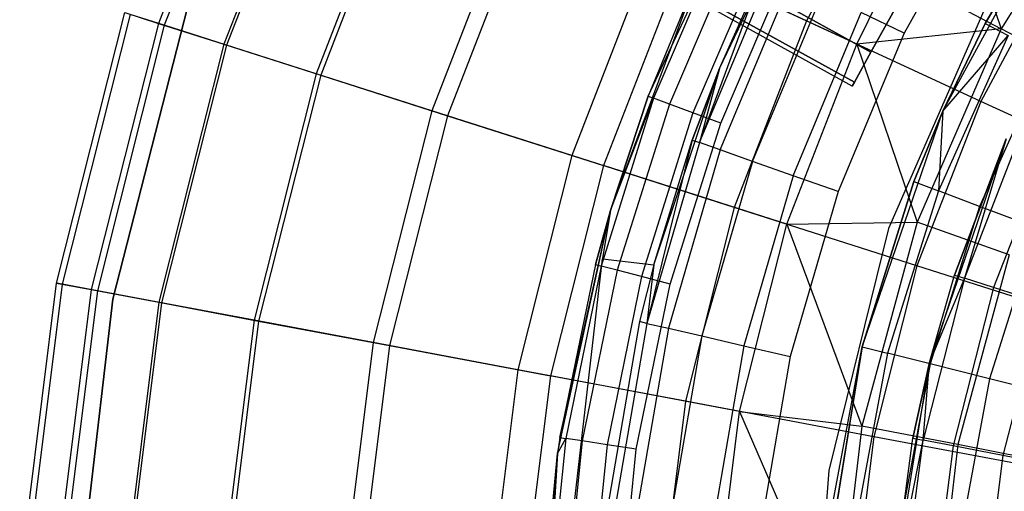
# Model space of a CAD drawing. Extents: x 0.1 to 26.5, y -19.1 to 0.
# Tile 150 of 256: x 10.4 to 11.7, y -11.5 to -10.9. Entities that reach past the tile are written whole.
import ezdxf

# ---------------------------------------------------------------- set-up
doc = ezdxf.new("R2010")
doc.units = 0
doc.header["$LTSCALE"] = 2.54
doc.layers.get('0').update_dxf_attribs({"linetype": 'CONTINUOUS'})

# ---------------------------------------------------------------- blocks, each defined once
blk = doc.blocks.new('7777_STL')
at = {"color": 0}
for p, q in [((8.232, -9.138, 28.3158), (11.4913, -10.9399, 28.3159)), ((8.232, -9.138, 28.3158), (11.4913, -10.9399, 28.3159)), ((11.4913, -10.9399, 28.0507), (8.2751, -9.1616, 28.0505)), ((11.4913, -10.9399, 28.0507), (8.2751, -9.1616, 28.0505)), ((11.467, -10.984, 28.1833), (8.2243, -9.1846, 28.231)), ((8.2243, -9.1846, 28.231), (11.4698, -10.9789, 28.2311)), ((8.2243, -9.1846, 28.231), (11.4698, -10.9789, 28.2311)), ((11.467, -10.984, 28.1833), (8.2243, -9.1846, 28.231)), ((11.4698, -10.9789, 28.1354), (8.2399, -9.1931, 28.1353)), ((11.4698, -10.9789, 28.1354), (8.2399, -9.1931, 28.1353)), ((11.467, -10.984, 28.1833), (8.2399, -9.1931, 28.1353)), ((11.467, -10.984, 28.1833), (8.2399, -9.1931, 28.1353)), ((10.6984, -10.5723, 34.6087), (10.57, -10.9028, 34.6087)), ((10.6984, -10.5723, 34.6087), (10.57, -10.9028, 34.6087)), ((10.7057, -10.5757, 35.7026), (10.5776, -10.9052, 35.7026)), ((10.7057, -10.5757, 35.7026), (10.5776, -10.9052, 35.7026)), ((10.7792, -10.6096, 34.1786), (10.6547, -10.9298, 34.1786)), ((10.7792, -10.6096, 34.1786), (10.6547, -10.9298, 34.1786)), ((10.7824, -10.6111, 36.0218), (10.6581, -10.9309, 36.0218)), ((10.7824, -10.6111, 36.0218), (10.6581, -10.9309, 36.0218)), ((10.8928, -10.662, 36.3288), (10.7739, -10.9679, 36.3288)), ((10.8928, -10.662, 36.3288), (10.7739, -10.9679, 36.3288)), ((10.8983, -10.6645, 33.7595), (10.7798, -10.9697, 33.7595)), ((10.8983, -10.6645, 33.7595), (10.7798, -10.9697, 33.7595)), ((11.5305, -10.6722, 37.1352), (11.408, -10.8996, 37.1352)), ((11.5305, -10.6722, 37.1352), (11.408, -10.8996, 37.1352)), ((11.8038, -10.6782, 32.37), (11.6597, -10.9097, 32.37)), ((11.8038, -10.6782, 32.37), (11.6597, -10.9097, 32.37)), ((11.5912, -10.7098, 32.6088), (11.6597, -10.9097, 32.37)), ((11.5912, -10.7098, 32.6088), (11.6597, -10.9097, 32.37)), ((11.0352, -10.7277, 36.6194), (10.9234, -11.0156, 36.6194)), ((11.0352, -10.7277, 36.6194), (10.9234, -11.0156, 36.6194)), ((11.2953, -10.9611, 28.8742), (11.4107, -10.7199, 28.8742)), ((11.2953, -10.9611, 28.8742), (11.4107, -10.7199, 28.8742)), ((11.6421, -10.7218, 29.6742), (11.5343, -10.9155, 29.6742)), ((11.6421, -10.7218, 29.6742), (11.5343, -10.9155, 29.6742)), ((11.0548, -10.7367, 33.3555), (10.9439, -11.0221, 33.3555)), ((11.0548, -10.7367, 33.3555), (10.9439, -11.0221, 33.3555)), ((11.5842, -11.016, 31.7521), (11.7379, -10.7347, 31.7521)), ((11.5842, -11.016, 31.7521), (11.7379, -10.7347, 31.7521)), ((11.6387, -10.9028, 27.2532), (11.7379, -10.7347, 27.2532)), ((11.7379, -10.7347, 31.7521), (11.6387, -10.9028, 27.2532)), ((11.6387, -10.9028, 27.2532), (11.7379, -10.7347, 27.2532)), ((11.7379, -10.7347, 31.7521), (11.6387, -10.9028, 27.2532)), ((11.2032, -10.9969, 25.4783), (11.2999, -10.7908, 25.4401)), ((11.2032, -10.9969, 25.4783), (11.2999, -10.7908, 25.4401)), ((11.2999, -10.7908, 25.4401), (11.2103, -10.9995, 25.4401)), ((11.2999, -10.7908, 25.4401), (11.2103, -10.9995, 25.4401)), ((11.2078, -10.8073, 36.8894), (11.1044, -11.0733, 36.8894)), ((11.2078, -10.8073, 36.8894), (11.1044, -11.0733, 36.8894)), ((11.408, -10.8996, 37.1352), (11.2078, -10.8073, 36.8894)), ((11.408, -10.8996, 37.1352), (11.2078, -10.8073, 36.8894)), ((11.3194, -10.8004, 25.4076), (11.2307, -11.0071, 25.4076)), ((11.3194, -10.8004, 25.4076), (11.2307, -11.0071, 25.4076)), ((11.7412, -10.8029, 37.3532), (11.6332, -11.0035, 37.3532)), ((11.7412, -10.8029, 37.3532), (11.6332, -11.0035, 37.3532)), ((11.3485, -10.8146, 25.386), (11.2611, -11.0183, 25.386)), ((11.3485, -10.8146, 25.386), (11.2611, -11.0183, 25.386)), ((11.2469, -10.8253, 32.9707), (11.1455, -11.0865, 32.9707)), ((11.2469, -10.8253, 32.9707), (11.1455, -11.0865, 32.9707)), ((11.4729, -10.9295, 32.6088), (11.2469, -10.8253, 32.9707)), ((11.4729, -10.9295, 32.6088), (11.2469, -10.8253, 32.9707)), ((11.3543, -10.8283, 29.4742), (11.2695, -11.0568, 29.536)), ((11.3543, -10.8283, 29.4742), (11.2695, -11.0568, 29.536)), ((11.2695, -11.0568, 29.536), (11.3631, -10.8325, 29.536)), ((11.2695, -11.0568, 29.536), (11.3631, -10.8325, 29.536)), ((11.2953, -10.9611, 28.8742), (11.3543, -10.8283, 29.4742)), ((11.2953, -10.9611, 28.8742), (11.3543, -10.8283, 29.4742)), ((11.2953, -10.9611, 29.4742), (11.3543, -10.8283, 29.4742)), ((11.2953, -10.9611, 29.4742), (11.3543, -10.8283, 29.4742)), ((11.297, -11.0316, 25.3783), (11.3828, -10.8315, 25.3783)), ((11.297, -11.0316, 25.3783), (11.3828, -10.8315, 25.3783)), ((11.1543, -11.1444, 28.3783), (11.2665, -10.8437, 28.3783)), ((11.1543, -11.1444, 28.3783), (11.2665, -10.8437, 28.3783)), ((11.2665, -10.8437, 28.3783), (11.2032, -10.9969, 25.4783)), ((11.2665, -10.8437, 28.3783), (11.2032, -10.9969, 25.4783)), ((11.2665, -10.8437, 25.4783), (11.2032, -10.9969, 25.4783)), ((11.2665, -10.8437, 25.4783), (11.2032, -10.9969, 25.4783)), ((11.2963, -11.0663, 29.5918), (11.3887, -10.8449, 29.5918)), ((11.2963, -11.0663, 29.5918), (11.3887, -10.8449, 29.5918)), ((11.4729, -10.9295, 32.6088), (11.5191, -10.8358, 32.6088)), ((11.4729, -10.9295, 32.6088), (11.5191, -10.8358, 32.6088)), ((11.5191, -10.8358, 32.6088), (11.6597, -10.9097, 32.37)), ((11.5191, -10.8358, 32.6088), (11.6597, -10.9097, 32.37)), ((11.338, -11.081, 29.636), (11.4285, -10.8642, 29.636)), ((11.338, -11.081, 29.636), (11.4285, -10.8642, 29.636)), ((11.4913, -10.9399, 28.0507), (11.5295, -10.871, 27.9963)), ((11.5295, -10.871, 28.3703), (11.4913, -10.9399, 28.3159)), ((11.4913, -10.9399, 28.0507), (11.5295, -10.871, 27.9963)), ((11.5295, -10.871, 28.3703), (11.4913, -10.9399, 28.3159)), ((10.6077, -10.8821, 28.8742), (10.5109, -11.2589, 28.8742)), ((10.5109, -11.2589, 28.4742), (10.6077, -10.8821, 28.4742)), ((10.6077, -10.8821, 28.8742), (10.5109, -11.2589, 28.8742)), ((10.5109, -11.2589, 28.4742), (10.6077, -10.8821, 28.4742)), ((11.6431, -10.8723, 28.4742), (11.514, -11.1676, 28.4742)), ((11.6431, -10.8723, 28.4742), (11.514, -11.1676, 28.4742)), ((11.6431, -10.8723, 29.6742), (11.514, -11.1676, 29.6742)), ((11.6431, -10.8723, 29.6742), (11.514, -11.1676, 29.6742)), ((10.4384, -11.2381, 35.0456), (10.5265, -10.8889, 35.0456)), ((10.4384, -11.2381, 35.0456), (10.5265, -10.8889, 35.0456)), ((10.5336, -10.8911, 35.3757), (10.4456, -11.2394, 35.3757)), ((10.5336, -10.8911, 35.3757), (10.4456, -11.2394, 35.3757)), ((10.5265, -10.8889, 35.0456), (10.57, -10.9028, 34.6087)), ((10.5265, -10.8889, 35.0456), (10.57, -10.9028, 34.6087)), ((10.5776, -10.9052, 35.7026), (10.5336, -10.8911, 35.3757)), ((10.5776, -10.9052, 35.7026), (10.5336, -10.8911, 35.3757)), ((11.3906, -11.0996, 29.6644), (11.4787, -10.8886, 29.6644)), ((11.3906, -11.0996, 29.6644), (11.4787, -10.8886, 29.6644)), ((11.5343, -10.9155, 29.6742), (11.4787, -10.8886, 29.6644)), ((11.5343, -10.9155, 29.6742), (11.4787, -10.8886, 29.6644)), ((10.57, -10.9028, 34.6087), (10.4832, -11.2465, 34.6087)), ((10.57, -10.9028, 34.6087), (10.4832, -11.2465, 34.6087)), ((10.5776, -10.9052, 35.7026), (10.4911, -11.248, 35.7026)), ((10.5776, -10.9052, 35.7026), (10.4911, -11.248, 35.7026)), ((10.57, -10.9028, 34.6087), (10.6547, -10.9298, 34.1786)), ((10.57, -10.9028, 34.6087), (10.6547, -10.9298, 34.1786)), ((10.6581, -10.9309, 36.0218), (10.5776, -10.9052, 35.7026)), ((10.6581, -10.9309, 36.0218), (10.5776, -10.9052, 35.7026)), ((11.408, -10.8996, 37.1352), (11.3145, -11.1404, 37.1352)), ((11.408, -10.8996, 37.1352), (11.3145, -11.1404, 37.1352)), ((11.6332, -11.0035, 37.3532), (11.408, -10.8996, 37.1352)), ((11.6332, -11.0035, 37.3532), (11.408, -10.8996, 37.1352)), ((11.6597, -10.9097, 32.37), (11.4729, -10.9295, 32.6088)), ((11.6597, -10.9097, 32.37), (11.4729, -10.9295, 32.6088)), ((11.6597, -10.9097, 32.37), (11.5508, -11.1597, 32.37)), ((11.6597, -10.9097, 32.37), (11.5508, -11.1597, 32.37)), ((11.5842, -11.016, 27.2532), (11.6387, -10.9028, 27.2532)), ((11.6387, -10.9028, 27.2532), (11.5842, -11.016, 31.7521)), ((11.6387, -10.9028, 27.2532), (11.5842, -11.016, 31.7521)), ((11.5842, -11.016, 27.2532), (11.6387, -10.9028, 27.2532)), ((11.6387, -10.9028, 27.2532), (11.6686, -10.9185, 27.0443)), ((11.6387, -10.9028, 27.2532), (11.6686, -10.9185, 27.0443)), ((11.7716, -10.9685, 32.1126), (11.6597, -10.9097, 32.37)), ((11.7716, -10.9685, 32.1126), (11.6597, -10.9097, 32.37)), ((11.5343, -10.9155, 29.6742), (11.4489, -11.1201, 29.6742)), ((11.5343, -10.9155, 29.6742), (11.4489, -11.1201, 29.6742)), ((11.6686, -10.9185, 27.0443), (11.5785, -11.119, 27.0443)), ((11.6686, -10.9185, 27.0443), (11.5785, -11.119, 27.0443)), ((11.5842, -11.016, 27.2532), (11.6686, -10.9185, 27.0443)), ((11.5842, -11.016, 27.2532), (11.6686, -10.9185, 27.0443)), ((10.6547, -10.9298, 34.1786), (10.5706, -11.2629, 34.1786)), ((10.6547, -10.9298, 34.1786), (10.5706, -11.2629, 34.1786)), ((10.6581, -10.9309, 36.0218), (10.5741, -11.2636, 36.0218)), ((10.6581, -10.9309, 36.0218), (10.5741, -11.2636, 36.0218)), ((10.6547, -10.9298, 34.1786), (10.7798, -10.9697, 33.7595)), ((10.6547, -10.9298, 34.1786), (10.7798, -10.9697, 33.7595)), ((10.7739, -10.9679, 36.3288), (10.6581, -10.9309, 36.0218)), ((10.7739, -10.9679, 36.3288), (10.6581, -10.9309, 36.0218)), ((11.3825, -11.1621, 32.6088), (11.4729, -10.9295, 32.6088)), ((11.3825, -11.1621, 32.6088), (11.4729, -10.9295, 32.6088)), ((11.4729, -10.9295, 32.6088), (11.5508, -11.1597, 32.37)), ((11.4729, -10.9295, 32.6088), (11.5508, -11.1597, 32.37)), ((11.4913, -10.9399, 28.3159), (11.4698, -10.9789, 28.2311)), ((11.4698, -10.9789, 28.1354), (11.4913, -10.9399, 28.0507)), ((11.4698, -10.9789, 28.1354), (11.4913, -10.9399, 28.0507)), ((11.4913, -10.9399, 28.3159), (11.4698, -10.9789, 28.2311)), ((11.719, -10.9448, 26.8404), (11.6316, -11.1392, 26.8404)), ((11.719, -10.9448, 26.8404), (11.6316, -11.1392, 26.8404)), ((10.7739, -10.9679, 36.3288), (10.6936, -11.286, 36.3288)), ((10.7739, -10.9679, 36.3288), (10.6936, -11.286, 36.3288)), ((10.7798, -10.9697, 33.7595), (10.6996, -11.2872, 33.7595)), ((10.7798, -10.9697, 33.7595), (10.6996, -11.2872, 33.7595)), ((10.9234, -11.0156, 36.6194), (10.7739, -10.9679, 36.3288)), ((10.9234, -11.0156, 36.6194), (10.7739, -10.9679, 36.3288)), ((10.7798, -10.9697, 33.7595), (10.9439, -11.0221, 33.3555)), ((10.7798, -10.9697, 33.7595), (10.9439, -11.0221, 33.3555)), ((11.2104, -11.2145, 28.8742), (11.2953, -10.9611, 28.8742)), ((11.2104, -11.2145, 28.8742), (11.2953, -10.9611, 28.8742)), ((11.2953, -10.9611, 28.8742), (11.2603, -11.0535, 29.4742)), ((11.2603, -11.0535, 29.4742), (11.2953, -10.9611, 29.4742)), ((11.2953, -10.9611, 28.8742), (11.2603, -11.0535, 29.4742)), ((11.2603, -11.0535, 29.4742), (11.2953, -10.9611, 29.4742)), ((11.2953, -10.9611, 29.4742), (11.2695, -11.0568, 29.536)), ((11.2953, -10.9611, 29.4742), (11.2695, -11.0568, 29.536)), ((11.2953, -10.9611, 28.8742), (11.2953, -10.9611, 29.4742)), ((11.2953, -10.9611, 28.8742), (11.2953, -10.9611, 29.4742)), ((11.4698, -10.9789, 28.2311), (11.467, -10.984, 28.1833)), ((11.467, -10.984, 28.1833), (11.4698, -10.9789, 28.1354)), ((11.467, -10.984, 28.1833), (11.4698, -10.9789, 28.1354)), ((11.4698, -10.9789, 28.2311), (11.467, -10.984, 28.1833)), ((11.1543, -11.1444, 28.3783), (11.2032, -10.9969, 25.4783)), ((11.2032, -10.9969, 25.4783), (11.1543, -11.1444, 25.4783)), ((11.1543, -11.1444, 28.3783), (11.2032, -10.9969, 25.4783)), ((11.2032, -10.9969, 25.4783), (11.1543, -11.1444, 25.4783)), ((11.2032, -10.9969, 25.4783), (11.2103, -10.9995, 25.4401)), ((11.2032, -10.9969, 25.4783), (11.2103, -10.9995, 25.4401)), ((11.2103, -10.9995, 25.4401), (11.1423, -11.2163, 25.4401)), ((11.2103, -10.9995, 25.4401), (11.1423, -11.2163, 25.4401)), ((11.1543, -11.1444, 25.4783), (11.2103, -10.9995, 25.4401)), ((11.1543, -11.1444, 25.4783), (11.2103, -10.9995, 25.4401)), ((11.2307, -11.0071, 25.4076), (11.1633, -11.2217, 25.4076)), ((11.2307, -11.0071, 25.4076), (11.1633, -11.2217, 25.4076)), ((11.2307, -11.0071, 25.4076), (11.2103, -10.9995, 25.4401)), ((11.2307, -11.0071, 25.4076), (11.2103, -10.9995, 25.4401)), ((11.2611, -11.0183, 25.386), (11.2307, -11.0071, 25.4076)), ((11.2611, -11.0183, 25.386), (11.2307, -11.0071, 25.4076)), ((11.6332, -11.0035, 37.3532), (11.5507, -11.2158, 37.3532)), ((11.6332, -11.0035, 37.3532), (11.5507, -11.2158, 37.3532)), ((11.8802, -11.1174, 37.5405), (11.6332, -11.0035, 37.3532)), ((11.8802, -11.1174, 37.5405), (11.6332, -11.0035, 37.3532)), ((10.9234, -11.0156, 36.6194), (10.8477, -11.315, 36.6194)), ((10.9234, -11.0156, 36.6194), (10.8477, -11.315, 36.6194)), ((10.9439, -11.0221, 33.3555), (10.8689, -11.319, 33.3555)), ((10.9439, -11.0221, 33.3555), (10.8689, -11.319, 33.3555)), ((11.1044, -11.0733, 36.8894), (10.9234, -11.0156, 36.6194)), ((11.1044, -11.0733, 36.8894), (10.9234, -11.0156, 36.6194)), ((10.9439, -11.0221, 33.3555), (11.1455, -11.0865, 32.9707)), ((10.9439, -11.0221, 33.3555), (11.1455, -11.0865, 32.9707)), ((11.2611, -11.0183, 25.386), (11.1947, -11.2298, 25.386)), ((11.2611, -11.0183, 25.386), (11.1947, -11.2298, 25.386)), ((11.297, -11.0316, 25.3783), (11.2611, -11.0183, 25.386)), ((11.297, -11.0316, 25.3783), (11.2611, -11.0183, 25.386)), ((11.4802, -11.3191, 31.7521), (11.5842, -11.016, 31.7521)), ((11.4802, -11.3191, 31.7521), (11.5842, -11.016, 31.7521)), ((11.5469, -11.107, 27.2532), (11.5842, -11.016, 27.2532)), ((11.5842, -11.016, 31.7521), (11.5469, -11.107, 27.2532)), ((11.5469, -11.107, 27.2532), (11.5842, -11.016, 27.2532)), ((11.5842, -11.016, 31.7521), (11.5469, -11.107, 27.2532)), ((11.5842, -11.016, 27.2532), (11.5785, -11.119, 27.0443)), ((11.5842, -11.016, 27.2532), (11.5785, -11.119, 27.0443)), ((11.5842, -11.016, 27.2532), (11.5842, -11.016, 31.7521)), ((11.5842, -11.016, 27.2532), (11.5842, -11.016, 31.7521)), ((11.2318, -11.2394, 25.3783), (11.297, -11.0316, 25.3783)), ((11.2318, -11.2394, 25.3783), (11.297, -11.0316, 25.3783)), ((11.6903, -11.0309, 27.2336), (11.612, -11.2319, 27.2336)), ((11.6903, -11.0309, 27.2336), (11.612, -11.2319, 27.2336)), ((11.7264, -11.0475, 27.0184), (11.6498, -11.2441, 27.0184)), ((11.7264, -11.0475, 27.0184), (11.6498, -11.2441, 27.0184)), ((11.2603, -11.0535, 29.4742), (11.2016, -11.2902, 29.536)), ((11.2603, -11.0535, 29.4742), (11.2016, -11.2902, 29.536)), ((11.2695, -11.0568, 29.536), (11.2016, -11.2902, 29.536)), ((11.2695, -11.0568, 29.536), (11.2016, -11.2902, 29.536)), ((11.2104, -11.2145, 28.8742), (11.2603, -11.0535, 29.4742)), ((11.2104, -11.2145, 28.8742), (11.2603, -11.0535, 29.4742)), ((11.2104, -11.2145, 29.4742), (11.2603, -11.0535, 29.4742)), ((11.2104, -11.2145, 29.4742), (11.2603, -11.0535, 29.4742)), ((11.2603, -11.0535, 29.4742), (11.2695, -11.0568, 29.536)), ((11.2603, -11.0535, 29.4742), (11.2695, -11.0568, 29.536)), ((11.2963, -11.0663, 29.5918), (11.2695, -11.0568, 29.536)), ((11.2963, -11.0663, 29.5918), (11.2695, -11.0568, 29.536)), ((11.5671, -11.3409, 31.7521), (11.6661, -11.0521, 31.7521)), ((11.5671, -11.3409, 31.7521), (11.6661, -11.0521, 31.7521)), ((11.6661, -11.0521, 31.7521), (11.5994, -11.2279, 27.4521)), ((11.5994, -11.2279, 27.4521), (11.6661, -11.0521, 27.4521)), ((11.6661, -11.0521, 31.7521), (11.5994, -11.2279, 27.4521)), ((11.5994, -11.2279, 27.4521), (11.6661, -11.0521, 27.4521)), ((11.6661, -11.0521, 27.4521), (11.612, -11.2319, 27.2336)), ((11.6661, -11.0521, 27.4521), (11.612, -11.2319, 27.2336)), ((11.1044, -11.0733, 36.8894), (11.0345, -11.3501, 36.8894)), ((11.1044, -11.0733, 36.8894), (11.0345, -11.3501, 36.8894)), ((11.3145, -11.1404, 37.1352), (11.1044, -11.0733, 36.8894)), ((11.3145, -11.1404, 37.1352), (11.1044, -11.0733, 36.8894)), ((11.2963, -11.0663, 29.5918), (11.2293, -11.2966, 29.5918)), ((11.2963, -11.0663, 29.5918), (11.2293, -11.2966, 29.5918)), ((11.338, -11.081, 29.636), (11.2963, -11.0663, 29.5918)), ((11.338, -11.081, 29.636), (11.2963, -11.0663, 29.5918)), ((11.1455, -11.0865, 32.9707), (11.0769, -11.3581, 32.9707)), ((11.1455, -11.0865, 32.9707), (11.0769, -11.3581, 32.9707)), ((11.3825, -11.1621, 32.6088), (11.1455, -11.0865, 32.9707)), ((11.3825, -11.1621, 32.6088), (11.1455, -11.0865, 32.9707)), ((11.338, -11.081, 29.636), (11.2724, -11.3065, 29.636)), ((11.338, -11.081, 29.636), (11.2724, -11.3065, 29.636)), ((11.3906, -11.0996, 29.6644), (11.338, -11.081, 29.636)), ((11.3906, -11.0996, 29.6644), (11.338, -11.081, 29.636)), ((11.3906, -11.0996, 29.6644), (11.3267, -11.3191, 29.6644)), ((11.3906, -11.0996, 29.6644), (11.3267, -11.3191, 29.6644)), ((11.4489, -11.1201, 29.6742), (11.3906, -11.0996, 29.6644)), ((11.4489, -11.1201, 29.6742), (11.3906, -11.0996, 29.6644)), ((11.4798, -11.3206, 27.2532), (11.5469, -11.107, 27.2532)), ((11.4798, -11.3206, 27.2532), (11.5469, -11.107, 27.2532)), ((11.5469, -11.107, 27.2532), (11.4802, -11.3191, 31.7521)), ((11.5469, -11.107, 27.2532), (11.4802, -11.3191, 31.7521)), ((11.5469, -11.107, 27.2532), (11.5785, -11.119, 27.0443)), ((11.5469, -11.107, 27.2532), (11.5785, -11.119, 27.0443)), ((11.4489, -11.1201, 29.6742), (11.3869, -11.333, 29.6742)), ((11.4489, -11.1201, 29.6742), (11.3869, -11.333, 29.6742)), ((11.5785, -11.119, 27.0443), (11.5127, -11.3288, 27.0443)), ((11.5785, -11.119, 27.0443), (11.5127, -11.3288, 27.0443)), ((11.6316, -11.1392, 26.8404), (11.5785, -11.119, 27.0443)), ((11.6316, -11.1392, 26.8404), (11.5785, -11.119, 27.0443)), ((11.086, -11.4581, 28.3783), (11.1543, -11.1444, 28.3783)), ((11.086, -11.4581, 28.3783), (11.1543, -11.1444, 28.3783)), ((11.0891, -11.4376, 25.4783), (11.1543, -11.1444, 28.3783)), ((11.0891, -11.4376, 25.4783), (11.1543, -11.1444, 28.3783)), ((11.1543, -11.1444, 25.4783), (11.135, -11.2144, 25.4783)), ((11.135, -11.2144, 25.4783), (11.1543, -11.1444, 28.3783)), ((11.135, -11.2144, 25.4783), (11.1543, -11.1444, 28.3783)), ((11.1543, -11.1444, 25.4783), (11.135, -11.2144, 25.4783)), ((11.1543, -11.1444, 25.4783), (11.1423, -11.2163, 25.4401)), ((11.1543, -11.1444, 25.4783), (11.1423, -11.2163, 25.4401)), ((11.1543, -11.1444, 25.4783), (11.1543, -11.1444, 28.3783)), ((11.1543, -11.1444, 25.4783), (11.1543, -11.1444, 28.3783)), ((11.3145, -11.1404, 37.1352), (11.2513, -11.3908, 37.1352)), ((11.3145, -11.1404, 37.1352), (11.2513, -11.3908, 37.1352)), ((11.5507, -11.2158, 37.3532), (11.3145, -11.1404, 37.1352)), ((11.5507, -11.2158, 37.3532), (11.3145, -11.1404, 37.1352)), ((11.6316, -11.1392, 26.8404), (11.5679, -11.3426, 26.8404)), ((11.6316, -11.1392, 26.8404), (11.5679, -11.3426, 26.8404)), ((11.7057, -11.1673, 26.6442), (11.6316, -11.1392, 26.8404)), ((11.7057, -11.1673, 26.6442), (11.6316, -11.1392, 26.8404)), ((11.3214, -11.404, 32.6088), (11.3825, -11.1621, 32.6088)), ((11.3214, -11.404, 32.6088), (11.3825, -11.1621, 32.6088)), ((11.3825, -11.1621, 32.6088), (11.5508, -11.1597, 32.37)), ((11.3825, -11.1621, 32.6088), (11.5508, -11.1597, 32.37)), ((11.3825, -11.1621, 32.6088), (11.4795, -11.4229, 32.37)), ((11.3825, -11.1621, 32.6088), (11.4795, -11.4229, 32.37)), ((11.5508, -11.1597, 32.37), (11.4795, -11.4229, 32.37)), ((11.5508, -11.1597, 32.37), (11.4795, -11.4229, 32.37)), ((11.6701, -11.2015, 32.1126), (11.5508, -11.1597, 32.37)), ((11.6701, -11.2015, 32.1126), (11.5508, -11.1597, 32.37)), ((11.514, -11.1676, 28.4742), (11.4366, -11.4804, 28.4742)), ((11.514, -11.1676, 28.4742), (11.4366, -11.4804, 28.4742)), ((11.514, -11.1676, 29.6742), (11.4366, -11.4804, 29.6742)), ((11.514, -11.1676, 29.6742), (11.4366, -11.4804, 29.6742)), ((11.514, -11.1676, 28.4742), (11.514, -11.1676, 29.6742)), ((11.514, -11.1676, 28.4742), (11.514, -11.1676, 29.6742)), ((11.7057, -11.1673, 26.6442), (11.6447, -11.3618, 26.6442)), ((11.7057, -11.1673, 26.6442), (11.6447, -11.3618, 26.6442)), ((11.6701, -11.2015, 32.1126), (11.6037, -11.4469, 32.1126)), ((11.6701, -11.2015, 32.1126), (11.6037, -11.4469, 32.1126)), ((11.0712, -11.8403, 28.8742), (11.1443, -11.2069, 28.8742)), ((11.0712, -11.8403, 29.4742), (11.1443, -11.2069, 29.4742)), ((11.0712, -11.8403, 28.8742), (11.1443, -11.2069, 28.8742)), ((11.0712, -11.8403, 29.4742), (11.1443, -11.2069, 29.4742)), ((11.135, -11.2144, 25.4783), (11.0891, -11.4376, 25.4783)), ((11.135, -11.2144, 25.4783), (11.0891, -11.4376, 25.4783)), ((11.135, -11.2144, 25.4783), (11.1423, -11.2163, 25.4401)), ((11.135, -11.2144, 25.4783), (11.1423, -11.2163, 25.4401)), ((11.1443, -11.2069, 28.8742), (11.2104, -11.2145, 28.8742)), ((11.1443, -11.2069, 28.8742), (11.2104, -11.2145, 28.8742)), ((11.1443, -11.2069, 28.8742), (11.1443, -11.2069, 29.4742)), ((11.1443, -11.2069, 29.4742), (11.2104, -11.2145, 29.4742)), ((11.1443, -11.2069, 28.8742), (11.1443, -11.2069, 29.4742)), ((11.1443, -11.2069, 29.4742), (11.2104, -11.2145, 29.4742)), ((11.2104, -11.2145, 29.4742), (11.192, -11.2879, 29.4742)), ((11.2104, -11.2145, 29.4742), (11.192, -11.2879, 29.4742)), ((11.2104, -11.2145, 29.4742), (11.2016, -11.2902, 29.536)), ((11.2104, -11.2145, 29.4742), (11.2016, -11.2902, 29.536)), ((11.2104, -11.2145, 28.8742), (11.2104, -11.2145, 29.4742)), ((11.2104, -11.2145, 28.8742), (11.2104, -11.2145, 29.4742)), ((11.1423, -11.2163, 25.4401), (11.0966, -11.4388, 25.4401)), ((11.1423, -11.2163, 25.4401), (11.0966, -11.4388, 25.4401)), ((11.1633, -11.2217, 25.4076), (11.118, -11.4421, 25.4076)), ((11.1633, -11.2217, 25.4076), (11.118, -11.4421, 25.4076)), ((11.1633, -11.2217, 25.4076), (11.1423, -11.2163, 25.4401)), ((11.1633, -11.2217, 25.4076), (11.1423, -11.2163, 25.4401)), ((11.1947, -11.2298, 25.386), (11.1633, -11.2217, 25.4076)), ((11.1947, -11.2298, 25.386), (11.1633, -11.2217, 25.4076)), ((11.5507, -11.2158, 37.3532), (11.495, -11.4366, 37.3532)), ((11.5507, -11.2158, 37.3532), (11.495, -11.4366, 37.3532)), ((11.8098, -11.2985, 37.5405), (11.5507, -11.2158, 37.3532)), ((11.8098, -11.2985, 37.5405), (11.5507, -11.2158, 37.3532)), ((11.5671, -11.3409, 31.7521), (11.5994, -11.2279, 27.4521)), ((11.5671, -11.3409, 31.7521), (11.5994, -11.2279, 27.4521)), ((11.5671, -11.3409, 27.4521), (11.5994, -11.2279, 27.4521)), ((11.5671, -11.3409, 27.4521), (11.5994, -11.2279, 27.4521)), ((11.5994, -11.2279, 27.4521), (11.612, -11.2319, 27.2336)), ((11.5994, -11.2279, 27.4521), (11.612, -11.2319, 27.2336)), ((10.3938, -11.5954, 35.0456), (10.4384, -11.2381, 35.0456)), ((10.3938, -11.5954, 35.0456), (10.4384, -11.2381, 35.0456)), ((10.4456, -11.2394, 35.3757), (10.4011, -11.5959, 35.3757)), ((10.4456, -11.2394, 35.3757), (10.4011, -11.5959, 35.3757)), ((10.4456, -11.2394, 35.3757), (10.4384, -11.2381, 35.0456)), ((10.4456, -11.2394, 35.3757), (10.4384, -11.2381, 35.0456)), ((10.4384, -11.2381, 35.0456), (10.4832, -11.2465, 34.6087)), ((10.4384, -11.2381, 35.0456), (10.4832, -11.2465, 34.6087)), ((10.4911, -11.248, 35.7026), (10.4456, -11.2394, 35.3757)), ((10.4911, -11.248, 35.7026), (10.4456, -11.2394, 35.3757)), ((11.1947, -11.2298, 25.386), (11.1501, -11.447, 25.386)), ((11.1947, -11.2298, 25.386), (11.1501, -11.447, 25.386)), ((11.1879, -11.4528, 25.3783), (11.2318, -11.2394, 25.3783)), ((11.1879, -11.4528, 25.3783), (11.2318, -11.2394, 25.3783)), ((11.2318, -11.2394, 25.3783), (11.1947, -11.2298, 25.386)), ((11.2318, -11.2394, 25.3783), (11.1947, -11.2298, 25.386)), ((11.612, -11.2319, 27.2336), (11.5586, -11.441, 27.2336)), ((11.612, -11.2319, 27.2336), (11.5586, -11.441, 27.2336)), ((11.612, -11.2319, 27.2336), (11.5671, -11.3409, 27.4521)), ((11.612, -11.2319, 27.2336), (11.5671, -11.3409, 27.4521)), ((11.6498, -11.2441, 27.0184), (11.612, -11.2319, 27.2336)), ((11.6498, -11.2441, 27.0184), (11.612, -11.2319, 27.2336)), ((10.4832, -11.2465, 34.6087), (10.4393, -11.5983, 34.6087)), ((10.4832, -11.2465, 34.6087), (10.4393, -11.5983, 34.6087)), ((10.4911, -11.248, 35.7026), (10.4473, -11.5988, 35.7026)), ((10.4911, -11.248, 35.7026), (10.4473, -11.5988, 35.7026)), ((10.4832, -11.2465, 34.6087), (10.5706, -11.2629, 34.1786)), ((10.4832, -11.2465, 34.6087), (10.5706, -11.2629, 34.1786)), ((10.5741, -11.2636, 36.0218), (10.4911, -11.248, 35.7026)), ((10.5741, -11.2636, 36.0218), (10.4911, -11.248, 35.7026)), ((11.6498, -11.2441, 27.0184), (11.5976, -11.4485, 27.0184)), ((11.6498, -11.2441, 27.0184), (11.5976, -11.4485, 27.0184)), ((11.7122, -11.2641, 26.8096), (11.6498, -11.2441, 27.0184)), ((11.7122, -11.2641, 26.8096), (11.6498, -11.2441, 27.0184)), ((10.5109, -11.2589, 28.8742), (10.4662, -11.6453, 28.8742)), ((10.4662, -11.6453, 28.4742), (10.5109, -11.2589, 28.4742)), ((10.5109, -11.2589, 28.8742), (10.4662, -11.6453, 28.8742)), ((10.4662, -11.6453, 28.4742), (10.5109, -11.2589, 28.4742)), ((10.5109, -11.2589, 28.8742), (10.5109, -11.2589, 28.4742)), ((10.5109, -11.2589, 28.8742), (10.5109, -11.2589, 28.4742)), ((10.5706, -11.2629, 34.1786), (10.5281, -11.6039, 34.1786)), ((10.5706, -11.2629, 34.1786), (10.5281, -11.6039, 34.1786)), ((10.5741, -11.2636, 36.0218), (10.5316, -11.6041, 36.0218)), ((10.5741, -11.2636, 36.0218), (10.5316, -11.6041, 36.0218)), ((10.5706, -11.2629, 34.1786), (10.6996, -11.2872, 33.7595)), ((10.5706, -11.2629, 34.1786), (10.6996, -11.2872, 33.7595)), ((10.6936, -11.286, 36.3288), (10.5741, -11.2636, 36.0218)), ((10.6936, -11.286, 36.3288), (10.5741, -11.2636, 36.0218)), ((11.7122, -11.2641, 26.8096), (11.6619, -11.4608, 26.8096)), ((11.7122, -11.2641, 26.8096), (11.6619, -11.4608, 26.8096)), ((10.6936, -11.286, 36.3288), (10.6529, -11.6117, 36.3288)), ((10.6936, -11.286, 36.3288), (10.6529, -11.6117, 36.3288)), ((10.6996, -11.2872, 33.7595), (10.659, -11.6121, 33.7595)), ((10.6996, -11.2872, 33.7595), (10.659, -11.6121, 33.7595)), ((10.8477, -11.315, 36.6194), (10.6936, -11.286, 36.3288)), ((10.8477, -11.315, 36.6194), (10.6936, -11.286, 36.3288)), ((10.6996, -11.2872, 33.7595), (10.8689, -11.319, 33.3555)), ((10.6996, -11.2872, 33.7595), (10.8689, -11.319, 33.3555)), ((11.192, -11.2879, 29.4742), (11.1505, -11.5285, 29.4742)), ((11.192, -11.2879, 29.4742), (11.1505, -11.5285, 29.4742)), ((11.2016, -11.2902, 29.536), (11.1602, -11.5296, 29.536)), ((11.2016, -11.2902, 29.536), (11.1602, -11.5296, 29.536)), ((11.2016, -11.2902, 29.536), (11.192, -11.2879, 29.4742)), ((11.2016, -11.2902, 29.536), (11.192, -11.2879, 29.4742)), ((11.2016, -11.2902, 29.536), (11.2293, -11.2966, 29.5918)), ((11.2016, -11.2902, 29.536), (11.2293, -11.2966, 29.5918)), ((11.2293, -11.2966, 29.5918), (11.1884, -11.5329, 29.5918)), ((11.2293, -11.2966, 29.5918), (11.1884, -11.5329, 29.5918)), ((11.2293, -11.2966, 29.5918), (11.2724, -11.3065, 29.636)), ((11.2293, -11.2966, 29.5918), (11.2724, -11.3065, 29.636)), ((10.8477, -11.315, 36.6194), (10.8095, -11.6215, 36.6194)), ((10.8477, -11.315, 36.6194), (10.8095, -11.6215, 36.6194)), ((11.0345, -11.3501, 36.8894), (10.8477, -11.315, 36.6194)), ((11.0345, -11.3501, 36.8894), (10.8477, -11.315, 36.6194)), ((11.2724, -11.3065, 29.636), (11.2324, -11.538, 29.636)), ((11.2724, -11.3065, 29.636), (11.2324, -11.538, 29.636)), ((11.2724, -11.3065, 29.636), (11.3267, -11.3191, 29.6644)), ((11.2724, -11.3065, 29.636), (11.3267, -11.3191, 29.6644)), ((10.8689, -11.319, 33.3555), (10.831, -11.6228, 33.3555)), ((10.8689, -11.319, 33.3555), (10.831, -11.6228, 33.3555)), ((10.8689, -11.319, 33.3555), (11.0769, -11.3581, 32.9707)), ((10.8689, -11.319, 33.3555), (11.0769, -11.3581, 32.9707)), ((11.3267, -11.3191, 29.6644), (11.2878, -11.5444, 29.6644)), ((11.3267, -11.3191, 29.6644), (11.2878, -11.5444, 29.6644)), ((11.3267, -11.3191, 29.6644), (11.3869, -11.333, 29.6742)), ((11.3267, -11.3191, 29.6644), (11.3869, -11.333, 29.6742)), ((11.429, -11.6355, 31.7521), (11.4802, -11.3191, 31.7521)), ((11.429, -11.6355, 31.7521), (11.4802, -11.3191, 31.7521)), ((11.4798, -11.3206, 27.2532), (11.429, -11.6355, 31.7521)), ((11.4798, -11.3206, 27.2532), (11.429, -11.6355, 31.7521)), ((11.4386, -11.5406, 27.2532), (11.4798, -11.3206, 27.2532)), ((11.4386, -11.5406, 27.2532), (11.4798, -11.3206, 27.2532)), ((11.5127, -11.3288, 27.0443), (11.4721, -11.5449, 27.0443)), ((11.5127, -11.3288, 27.0443), (11.4721, -11.5449, 27.0443)), ((11.4798, -11.3206, 27.2532), (11.4802, -11.3191, 31.7521)), ((11.4798, -11.3206, 27.2532), (11.4802, -11.3191, 31.7521)), ((11.4798, -11.3206, 27.2532), (11.5127, -11.3288, 27.0443)), ((11.4798, -11.3206, 27.2532), (11.5127, -11.3288, 27.0443)), ((11.5679, -11.3426, 26.8404), (11.5127, -11.3288, 27.0443)), ((11.5679, -11.3426, 26.8404), (11.5127, -11.3288, 27.0443)), ((11.3869, -11.333, 29.6742), (11.3491, -11.5515, 29.6742)), ((11.3869, -11.333, 29.6742), (11.3491, -11.5515, 29.6742)), ((11.5183, -11.6423, 31.7521), (11.5671, -11.3409, 31.7521)), ((11.5183, -11.6423, 31.7521), (11.5671, -11.3409, 31.7521)), ((11.5671, -11.3409, 31.7521), (11.5455, -11.4385, 27.4521)), ((11.5455, -11.4385, 27.4521), (11.5671, -11.3409, 27.4521)), ((11.5671, -11.3409, 31.7521), (11.5455, -11.4385, 27.4521)), ((11.5455, -11.4385, 27.4521), (11.5671, -11.3409, 27.4521)), ((11.5586, -11.441, 27.2336), (11.5671, -11.3409, 27.4521)), ((11.5586, -11.441, 27.2336), (11.5671, -11.3409, 27.4521)), ((11.5671, -11.3409, 31.7521), (11.5671, -11.3409, 27.4521)), ((11.5671, -11.3409, 31.7521), (11.5671, -11.3409, 27.4521)), ((11.0345, -11.3501, 36.8894), (10.9991, -11.6334, 36.8894)), ((11.0345, -11.3501, 36.8894), (10.9991, -11.6334, 36.8894)), ((11.2513, -11.3908, 37.1352), (11.0345, -11.3501, 36.8894)), ((11.2513, -11.3908, 37.1352), (11.0345, -11.3501, 36.8894)), ((11.5679, -11.3426, 26.8404), (11.5286, -11.552, 26.8404)), ((11.5679, -11.3426, 26.8404), (11.5286, -11.552, 26.8404)), ((11.6447, -11.3618, 26.6442), (11.5679, -11.3426, 26.8404)), ((11.6447, -11.3618, 26.6442), (11.5679, -11.3426, 26.8404)), ((11.0769, -11.3581, 32.9707), (11.0422, -11.6361, 32.9707)), ((11.0769, -11.3581, 32.9707), (11.0422, -11.6361, 32.9707)), ((11.3214, -11.404, 32.6088), (11.0769, -11.3581, 32.9707)), ((11.3214, -11.404, 32.6088), (11.0769, -11.3581, 32.9707)), ((11.6447, -11.3618, 26.6442), (11.6071, -11.562, 26.6442)), ((11.6447, -11.3618, 26.6442), (11.6071, -11.562, 26.6442)), ((11.7422, -11.3861, 26.4579), (11.6447, -11.3618, 26.6442)), ((11.7422, -11.3861, 26.4579), (11.6447, -11.3618, 26.6442)), ((11.2513, -11.3908, 37.1352), (11.2193, -11.6472, 37.1352)), ((11.2513, -11.3908, 37.1352), (11.2193, -11.6472, 37.1352)), ((11.495, -11.4366, 37.3532), (11.2513, -11.3908, 37.1352)), ((11.495, -11.4366, 37.3532), (11.2513, -11.3908, 37.1352)), ((11.2905, -11.6516, 32.6088), (11.3214, -11.404, 32.6088)), ((11.2905, -11.6516, 32.6088), (11.3214, -11.404, 32.6088)), ((11.3214, -11.404, 32.6088), (11.4795, -11.4229, 32.37)), ((11.3214, -11.404, 32.6088), (11.4795, -11.4229, 32.37)), ((11.3214, -11.404, 32.6088), (11.4473, -11.6936, 32.37)), ((11.3214, -11.404, 32.6088), (11.4473, -11.6936, 32.37)), ((11.4795, -11.4229, 32.37), (11.4473, -11.6936, 32.37)), ((11.4795, -11.4229, 32.37), (11.4473, -11.6936, 32.37)), ((11.6037, -11.4469, 32.1126), (11.4795, -11.4229, 32.37)), ((11.6037, -11.4469, 32.1126), (11.4795, -11.4229, 32.37)), ((11.0966, -11.4388, 25.4401), (11.0736, -11.6648, 25.4401)), ((11.0966, -11.4388, 25.4401), (11.0736, -11.6648, 25.4401)), ((11.0891, -11.4376, 25.4783), (11.086, -11.4581, 28.3783)), ((11.0891, -11.4376, 25.4783), (11.086, -11.4581, 25.4783)), ((11.0891, -11.4376, 25.4783), (11.086, -11.4581, 28.3783)), ((11.0891, -11.4376, 25.4783), (11.086, -11.4581, 25.4783)), ((11.086, -11.4581, 25.4783), (11.0966, -11.4388, 25.4401)), ((11.086, -11.4581, 25.4783), (11.0966, -11.4388, 25.4401)), ((11.0891, -11.4376, 25.4783), (11.0966, -11.4388, 25.4401)), ((11.0891, -11.4376, 25.4783), (11.0966, -11.4388, 25.4401)), ((11.118, -11.4421, 25.4076), (11.0953, -11.6659, 25.4076)), ((11.118, -11.4421, 25.4076), (11.0953, -11.6659, 25.4076)), ((11.118, -11.4421, 25.4076), (11.0966, -11.4388, 25.4401)), ((11.118, -11.4421, 25.4076), (11.0966, -11.4388, 25.4401)), ((11.1501, -11.447, 25.386), (11.118, -11.4421, 25.4076)), ((11.1501, -11.447, 25.386), (11.118, -11.4421, 25.4076)), ((11.495, -11.4366, 37.3532), (11.4668, -11.6627, 37.3532)), ((11.495, -11.4366, 37.3532), (11.4668, -11.6627, 37.3532)), ((11.7623, -11.4869, 37.5405), (11.495, -11.4366, 37.3532)), ((11.7623, -11.4869, 37.5405), (11.495, -11.4366, 37.3532)), ((11.5183, -11.6423, 31.7521), (11.5455, -11.4385, 27.4521)), ((11.5183, -11.6423, 31.7521), (11.5455, -11.4385, 27.4521)), ((11.5183, -11.6423, 27.4521), (11.5455, -11.4385, 27.4521)), ((11.5183, -11.6423, 27.4521), (11.5455, -11.4385, 27.4521)), ((11.5183, -11.6423, 27.4521), (11.5586, -11.441, 27.2336)), ((11.5183, -11.6423, 27.4521), (11.5586, -11.441, 27.2336)), ((11.5307, -11.6549, 27.2336), (11.5586, -11.441, 27.2336)), ((11.5307, -11.6549, 27.2336), (11.5586, -11.441, 27.2336)), ((11.5455, -11.4385, 27.4521), (11.5586, -11.441, 27.2336)), ((11.5455, -11.4385, 27.4521), (11.5586, -11.441, 27.2336)), ((11.5976, -11.4485, 27.0184), (11.5586, -11.441, 27.2336)), ((11.5976, -11.4485, 27.0184), (11.5586, -11.441, 27.2336)), ((11.1501, -11.447, 25.386), (11.1277, -11.6675, 25.386)), ((11.1501, -11.447, 25.386), (11.1277, -11.6675, 25.386)), ((11.1879, -11.4528, 25.3783), (11.1501, -11.447, 25.386)), ((11.1879, -11.4528, 25.3783), (11.1501, -11.447, 25.386)), ((11.1659, -11.6694, 25.3783), (11.1879, -11.4528, 25.3783)), ((11.1659, -11.6694, 25.3783), (11.1879, -11.4528, 25.3783)), ((11.5976, -11.4485, 27.0184), (11.5703, -11.6577, 27.0184)), ((11.5976, -11.4485, 27.0184), (11.5703, -11.6577, 27.0184)), ((11.6037, -11.4469, 32.1126), (11.5736, -11.6994, 32.1126)), ((11.6037, -11.4469, 32.1126), (11.5736, -11.6994, 32.1126)), ((11.6619, -11.4608, 26.8096), (11.5976, -11.4485, 27.0184)), ((11.6619, -11.4608, 26.8096), (11.5976, -11.4485, 27.0184)), ((11.6938, -11.4644, 31.841), (11.6037, -11.4469, 32.1126)), ((11.6938, -11.4644, 31.841), (11.6037, -11.4469, 32.1126)), ((11.0631, -11.7783, 28.3783), (11.086, -11.4581, 28.3783)), ((11.0631, -11.7783, 28.3783), (11.086, -11.4581, 28.3783)), ((11.086, -11.4581, 25.4783), (11.066, -11.6644, 25.4783)), ((11.066, -11.6644, 25.4783), (11.086, -11.4581, 28.3783)), ((11.066, -11.6644, 25.4783), (11.086, -11.4581, 28.3783)), ((11.086, -11.4581, 25.4783), (11.066, -11.6644, 25.4783)), ((11.086, -11.4581, 25.4783), (11.0736, -11.6648, 25.4401)), ((11.086, -11.4581, 25.4783), (11.0736, -11.6648, 25.4401)), ((11.086, -11.4581, 25.4783), (11.086, -11.4581, 28.3783)), ((11.086, -11.4581, 25.4783), (11.086, -11.4581, 28.3783)), ((11.6619, -11.4608, 26.8096), (11.6357, -11.6622, 26.8096)), ((11.6619, -11.4608, 26.8096), (11.6357, -11.6622, 26.8096)), ((11.7507, -11.4779, 26.6103), (11.6619, -11.4608, 26.8096)), ((11.7507, -11.4779, 26.6103), (11.6619, -11.4608, 26.8096)), ((11.4366, -11.4804, 28.4742), (11.4133, -11.8018, 28.4742)), ((11.4366, -11.4804, 28.4742), (11.4133, -11.8018, 28.4742)), ((11.4366, -11.4804, 29.6742), (11.4133, -11.8018, 29.6742)), ((11.4366, -11.4804, 29.6742), (11.4133, -11.8018, 29.6742)), ((11.4366, -11.4804, 28.4742), (11.4366, -11.4804, 29.6742)), ((11.4366, -11.4804, 28.4742), (11.4366, -11.4804, 29.6742))]:
    blk.add_line(p, q, dxfattribs=at)
blk = doc.blocks.new('GROUP_2')
at = {"color": 0}
blk.add_blockref('7777_STL', (-0.1316, 19.1037, -0.1597), dxfattribs=at)

msp = doc.modelspace()

# ---------------------------------------------------------------- block references
at = {"color": 0}
msp.add_blockref('GROUP_2', (0.1316, -19.1037, 0.1597), dxfattribs=at)

doc.saveas('drawing.dxf')
